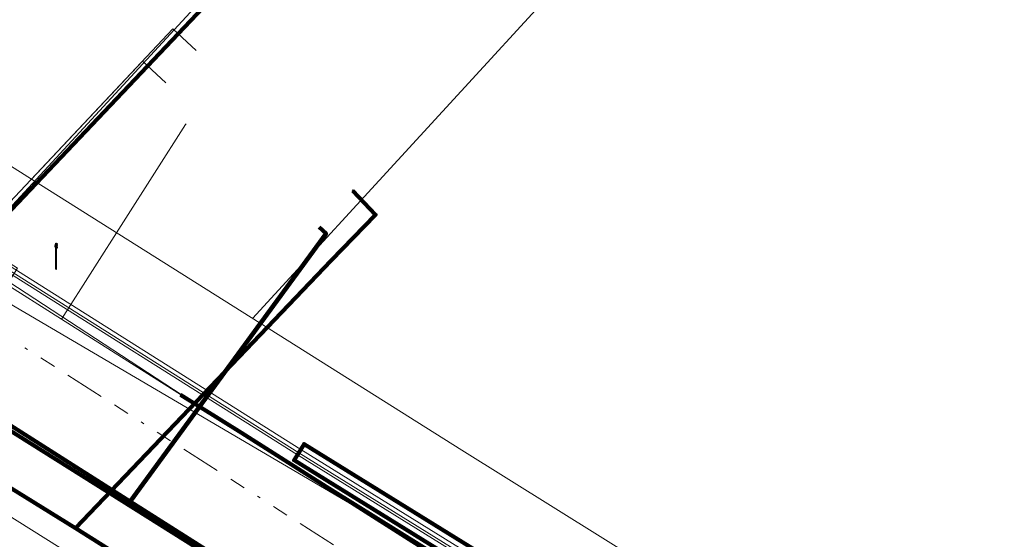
# Model space of a CAD drawing. Header units: metres. Extents: x 153756 to 154348, y 463867 to 464433.
# Tile 19 of 76: x 153898 to 153930, y 464143 to 464159. Entities that reach past the tile are written whole.
import ezdxf
from ezdxf.lldxf.tags import DXFTag

# ---------------------------------------------------------------- set-up
doc = ezdxf.new("R2010")
doc.units = ezdxf.units.M
doc.header["$LTSCALE"] = 0.5
doc.linetypes.add('RI-OVERIG-SO', pattern=[17, 5, -2, 2, -2, 0, -2, 2, -2])
doc.layers.get('0').update_dxf_attribs({"linetype": 'CONTINUOUS'})
for name, color, linetype, lineweight in [('B-PV-KL-DATA_COAXKABEL_10_ZIGGO BV-G', 90, 'KL-DATA-SO', 18), ('B-PV-KL-DATA_COAXKABEL_7_ZIGGO BV-G', 90, 'KL-DATA-SO', 18), ('B-PV-KL-DATA_DELTA FIBER NETWERK BV-G', 90, 'KL-DATA-SO', 18), ('B-PV-KL-DATA_FORE FREEDOM BV-G', 90, 'KL-DATA-SO', 18), ('B-PV-KL-DATA_HULPSTUK_KPN BV-S', 90, 'CONTINUOUS', 25), ('B-PV-KL-DATA_KABELBED_KPN BV-G', 90, 'CONTINUOUS', 100), ('B-PV-KL-DATA_KABELBED_ZIGGO BV-G', 90, 'CONTINUOUS', 100), ('B-PV-KL-DATA_MANTELBUIS_FORE FREEDOM BV-G', 90, 'CONTINUOUS', 100), ('B-PV-KL-DATA_MANTELBUIS_REGGEFIBER OPERATOR BV-G', 90, 'CONTINUOUS', 100), ('B-PV-KL-DATA_REGGEFIBER OPERATOR BV-G', 90, 'KL-DATA-SO', 18), ('B-PV-KL-DATA_STEDIN NETBEHEER BV-G', 90, 'KL-DATA-SO', 18), ('B-PV-KL-ET_LS_400 V_STEDIN NETBEHEER BV-G', 190, 'KL-LS-SO', 18), ('B-PV-KL-ET_LS_GEMEENTE AMERSFOORT-S', 190, 'CONTINUOUS', 25), ('B-PV-KL-ET_LS_MANTELBUIS_POLYVINYLCHLORIDE PVC_200_STEDIN NETBEHEER BV-G', 190, 'CONTINUOUS', 100), ('B-PV-KL-ET_MS_10 KV_STEDIN NETBEHEER BV-G', 130, 'KL-MS-SO', 18), ('B-PV-KL-ET_MS_MANTELBUIS_POLYVINYLCHLORIDE PVC_200_STEDIN NETBEHEER BV-G', 130, 'CONTINUOUS', 100), ('B-PV-KL-GAS_LD_POLYETHYLEEN PE_32_STEDIN NETBEHEER BV-G', 50, 'KL-GAS_LD-SO', 18), ('B-PV-KL-WARMTENET_WARMTEBEDRIJF EDE-G', 80, 'KL-WARMTENET-SO', 18), ('B-PV-KL-WATER_32_VITENS-G', 170, 'KL-WATER-SO', 18), ('B-PV-OG-INFO_WARMTEBEDRIJF EDE-GV', 7, 'CONTINUOUS', 18), ('B-PV-RI-VRIJVERVAL_GVK_1000_GEMEENTE AMERSFOORT-G', 210, 'RI-OVERIG-SO', 18)]:
    doc.layers.add(name, color=color, linetype=linetype, lineweight=lineweight)
doc.styles.add('NLCS-ISO', font='txt')
tags = doc.linetypes.add('KL-DATA-SO', pattern='A,4,-1,[101,NLCS.SHX,S=0.5,R=0,X=0,Y=0],-1,4,-1,["D",Standard,S=1,R=0,X=-0.25,Y=-0.5],-1.5', length=12.5).pattern_tags.tags
tags[18] = DXFTag(74, 10)
tags = doc.linetypes.add('KL-GAS_LD-SO', pattern='A,4,-1,[69,NLCS.SHX,S=0.5,R=0,X=0,Y=0],-1,4,-1,["L",Standard,S=1,R=0,X=0.25,Y=-0.5],-2', length=13).pattern_tags.tags
tags[18] = DXFTag(74, 10)
tags = doc.linetypes.add('KL-LS-SO', pattern='A,4,-1,[103,NLCS.SHX,S=0.75,R=0,X=0,Y=0],-1,4,-1,["L",Standard,S=1,R=0,X=0,Y=-0.5],-2', length=13).pattern_tags.tags
tags[18] = DXFTag(74, 10)
tags = doc.linetypes.add('KL-MS-SO', pattern='A,4,-1,[103,NLCS.SHX,S=0.75,R=0,X=0,Y=0],-1,4,-1,["M",Standard,S=1,R=0,X=0,Y=-0.5],-2', length=13).pattern_tags.tags
tags[18] = DXFTag(74, 10)
tags = doc.linetypes.add('KL-WARMTENET-SO', pattern='A,7,-1.5,["WN",Standard,S=1,R=0,X=-0.3,Y=-0.5],-3', length=11.5).pattern_tags.tags
tags[6] = DXFTag(74, 10)
doc.linetypes.add('KL-WATER-SO', pattern='A,7,-0.5,[168,NLCS.SHX,S=0.75,R=0,X=0.75,Y=0],-2', length=9.5)

# ---------------------------------------------------------------- blocks, each defined once
blk = doc.blocks.new('SKL-WTB_HULP_OVERIG-SO')
at = {"color": 0, "linetype": 'ByBlock', "lineweight": 18}
for points in [[(-0.14, 0.14), (0.14, -0.14)], [(0.14, 0.14), (-0.14, -0.14)]]:
    blk.add_lwpolyline(points, dxfattribs=at)
at = {"color": 0, "linetype": 'ByBlock', "lineweight": 18, "style": 'NLCS-ISO', "flags": 1}
for tag, p in [('TYPE', (1.5, 0)), ('LABEL', (1.5, -1.5)), ('OMSCHRIJVING', (1.5, -3))]:
    blk.add_attdef(tag, p, '', height=1, dxfattribs=at)
blk = doc.blocks.new('SKL-ET_LS_MAST-SO')
for p, q in [((-0.05, 2.07), (0.05, 2.07)), ((-0.05, -2), (0.05, -2))]:
    blk.add_line(p, q)
for points in [[(-0.18, 1.76), (-0.22, 1.76), (-0.22, 1.84), (-0.18, 1.84), (-0.18, 1.79)], [(-0.18, 1.49), (-0.22, 1.49), (-0.22, 1.57), (-0.18, 1.57), (-0.18, 1.52)], [(-0.18, 1.79), (-0.05, 1.79)], [(-0.18, 1.76), (-0.05, 1.76)], [(-0.05, -2), (-0.05, 2.07)], [(0.05, -2), (0.05, 2.07)], [(0.18, 1.92), (0.05, 1.92)], [(0.18, 1.89), (0.05, 1.89)], [(0.18, 1.66), (0.05, 1.66)], [(0.18, 1.63), (0.05, 1.63)], [(0.18, 1.89), (0.22, 1.89), (0.22, 1.97), (0.18, 1.97), (0.18, 1.92)], [(0.18, 1.63), (0.22, 1.63), (0.22, 1.71), (0.18, 1.71), (0.18, 1.66)], [(-0.18, 1.52), (-0.05, 1.52)], [(-0.18, 1.49), (-0.05, 1.49)], [(0.18, 1.39), (0.05, 1.39)], [(0.18, 1.36), (0.05, 1.36)], [(0.18, 1.36), (0.22, 1.36), (0.22, 1.44), (0.18, 1.44), (0.18, 1.39)]]:
    blk.add_lwpolyline(points)

msp = doc.modelspace()

# ---------------------------------------------------------------- linework, layer by layer
at = {"layer": 'B-PV-KL-DATA_COAXKABEL_10_ZIGGO BV-G', "ltscale": 0.5, "flags": 128}
msp.add_lwpolyline([(153921.457, 464110.952), (153921.464, 464110.964), (153921.367, 464111.025), (153921.668, 464111.503), (153918.061, 464113.797), (153925.715, 464128.913), (153896.336, 464147.556), (153896.281, 464147.601), (153896.63, 464148.154), (153897.561, 464150.023), (153898.405, 464151.351), (153878.227, 464164.166)], dxfattribs=at)
msp.add_lwpolyline([(153921.457, 464110.952), (153921.464, 464110.964), (153921.367, 464111.025), (153921.668, 464111.503), (153918.061, 464113.797), (153925.715, 464128.913), (153896.336, 464147.556), (153896.281, 464147.601), (153896.63, 464148.154), (153897.561, 464150.023), (153898.405, 464151.351), (153878.227, 464164.166)], dxfattribs=at)
at = {"layer": 'B-PV-KL-DATA_COAXKABEL_7_ZIGGO BV-G', "ltscale": 0.5, "flags": 128}
msp.add_lwpolyline([(153921.457, 464110.952), (153921.767, 464111.44), (153918.061, 464113.797), (153925.715, 464128.913), (153901.959, 464143.987), (153908.131, 464152.437), (153907.913, 464152.642)], dxfattribs=at)
at = {"layer": 'B-PV-KL-DATA_DELTA FIBER NETWERK BV-G', "ltscale": 0.5, "flags": 128}
for points in [[(153897.852, 464151.092), (153903.598, 464147.34)], [(153903.598, 464147.34), (153919.353, 464137.527)]]:
    msp.add_lwpolyline(points, dxfattribs=at)
at = {"layer": 'B-PV-KL-DATA_FORE FREEDOM BV-G', "ltscale": 0.5, "flags": 128}
for points in [[(154001.15, 464082.54), (153946.64, 464116.03), (153929.87, 464126.7), (153923.6, 464130.25), (153881.73, 464156.54), (153875.789, 464160.323)], [(153875.789, 464160.322), (153881.73, 464156.54), (153923.6, 464130.25), (153929.87, 464126.7), (153946.64, 464116.03), (154001.15, 464082.54)], [(153875.791, 464160.327), (153881.735, 464156.542), (153923.6, 464130.247), (153929.871, 464126.696), (153946.641, 464116.035), (154001.148, 464082.537)], [(153875.791, 464160.327), (153881.735, 464156.542), (153923.6, 464130.247), (153929.871, 464126.696), (153946.641, 464116.035), (154001.148, 464082.537)], [(153875.791, 464160.326), (153881.735, 464156.542), (153923.6, 464130.247), (153929.871, 464126.696), (153946.641, 464116.035), (154001.148, 464082.537)]]:
    msp.add_lwpolyline(points, dxfattribs=at)
at = {"layer": 'B-PV-KL-DATA_KABELBED_KPN BV-G', "ltscale": 0.5, "flags": 128}
for points in [[(153892.94, 464147.657), (153910.475, 464166.136), (153911.207, 464165.5)], [(153881.786, 464154.676), (153883.026, 464153.888), (153888.313, 464150.531), (153888.927, 464150.141), (153892.94, 464147.657), (153900.231, 464143.144)], [(153900.231, 464143.144), (153908.297, 464151.59), (153909.691, 464153.032), (153908.981, 464153.786)], [(153900.231, 464143.144), (153909.156, 464137.524), (153912.113, 464135.662), (153918.818, 464131.44), (153945.571, 464114.595), (153948.535, 464112.811), (153964.972, 464102.365), (153966.023, 464101.804), (153967.477, 464101.028), (153988.299, 464091.023), (153993.476, 464088.843), (153994.189, 464088.543), (153998.751, 464087.02), (153999.985, 464086.716)]]:
    msp.add_lwpolyline(points, dxfattribs=at)
at = {"layer": 'B-PV-KL-DATA_KABELBED_ZIGGO BV-G', "ltscale": 0.5, "flags": 128}
for points in [[(153901.959, 464143.987), (153908.131, 464152.437), (153907.913, 464152.642)], [(153901.959, 464143.987), (153896.336, 464147.556), (153896.281, 464147.601), (153896.63, 464148.154)], [(153906.267, 464141.254), (153901.959, 464143.987)]]:
    msp.add_lwpolyline(points, dxfattribs=at)
at = {"layer": 'B-PV-KL-DATA_MANTELBUIS_FORE FREEDOM BV-G', "ltscale": 0.5, "flags": 128}
msp.add_lwpolyline([(153881.735, 464156.542), (153923.6, 464130.25)], dxfattribs=at)
at = {"layer": 'B-PV-KL-DATA_MANTELBUIS_REGGEFIBER OPERATOR BV-G', "ltscale": 0.5, "flags": 128}
msp.add_lwpolyline([(153919.196, 464137.409), (153913.304, 464141.176), (153905.47, 464146.154), (153903.543, 464147.357)], dxfattribs=at)
at = {"layer": 'B-PV-KL-DATA_REGGEFIBER OPERATOR BV-G', "ltscale": 0.5, "flags": 128}
for points in [[(153899.793, 464149.737), (153897.868, 464150.96), (153884.611, 464159.335), (153882.802, 464160.492)], [(153903.694, 464155.88), (153899.793, 464149.737)], [(153903.694, 464155.88), (153903.716, 464155.903)], [(153920.75, 464136.416), (153919.196, 464137.409), (153918.274, 464137.942), (153913.793, 464140.829), (153911.513, 464142.275), (153907.393, 464144.954), (153903.454, 464147.413), (153899.793, 464149.737)]]:
    msp.add_lwpolyline(points, dxfattribs=at)
at = {"layer": 'B-PV-KL-DATA_STEDIN NETBEHEER BV-G', "ltscale": 0.5, "flags": 128}
msp.add_lwpolyline([(153878.194, 464164.114), (153879.317, 464163.658), (153897.156, 464151.89), (153907.268, 464145.523), (153919.604, 464137.884), (153929.815, 464130.863), (153950.445, 464118.247), (153971.033, 464105.018), (153977.127, 464101.251), (153983.039, 464097.432), (153984.301, 464096.714), (153985.515, 464096.208), (153988.705, 464095.127), (153991.404, 464093.931), (153993.405, 464092.705), (153994.352, 464092.143), (154002.262, 464086.959), (154010.786, 464081.582), (154019.509, 464076.399), (154027.451, 464071.897), (154037.264, 464066.509), (154042.362, 464063.58), (154048.616, 464059.603), (154054.717, 464055.149), (154058.459, 464052.28), (154061.337, 464049.608), (154062.227, 464048.93), (154063.082, 464047.903), (154064.409, 464045.676), (154065.662, 464044.654), (154068.46, 464042.551), (154077.631, 464034.349), (154081.646, 464028.918), (154084.969, 464024.319), (154086.145, 464022.606), (154093.398, 464011.854), (154099.509, 464001.702), (154099.512, 464000.277), (154105.217, 463989.252), (154109.874, 463979.163), (154117.096, 463964.195), (154129.678, 463937.769), (154133.886, 463928.961)], dxfattribs=at)
at = {"layer": 'B-PV-KL-ET_LS_400 V_STEDIN NETBEHEER BV-G', "ltscale": 0.5, "flags": 128}
for points in [[(153919.377, 464169.73), (153913.83, 464163.683), (153916.39, 464161.294), (153905.816, 464149.763)], [(153962.577, 464114.058), (153951.97, 464120.485), (153942.52, 464126.652), (153936.368, 464130.656), (153924.183, 464138.259), (153912.418, 464145.606), (153898.843, 464154.156), (153883.731, 464163.75)], [(153903.074, 464157.193), (153902.345, 464157.878), (153898.843, 464154.156)]]:
    msp.add_lwpolyline(points, dxfattribs=at)
at = {"layer": 'B-PV-KL-ET_LS_MANTELBUIS_POLYVINYLCHLORIDE PVC_200_STEDIN NETBEHEER BV-G', "ltscale": 0.5, "flags": 128}
msp.add_lwpolyline([(153919.774, 464138.161), (153907.438, 464145.799), (153907.122, 464145.289), (153919.458, 464137.651), (153919.774, 464138.161)], dxfattribs=at)
at = {"layer": 'B-PV-KL-ET_MS_10 KV_STEDIN NETBEHEER BV-G', "ltscale": 0.5, "flags": 128}
for points in [[(153878.262, 464164.221), (153879.375, 464163.768), (153897.223, 464151.995), (153907.333, 464145.628), (153919.672, 464137.989), (153929.883, 464130.968), (153950.512, 464118.352), (153971.1, 464105.124), (153977.194, 464101.357), (153983.104, 464097.539), (153984.356, 464096.827), (153985.56, 464096.325)], [(153878.153, 464164.05), (153879.282, 464163.591), (153897.115, 464151.827), (153907.228, 464145.459), (153919.563, 464137.821), (153929.774, 464130.8), (153950.405, 464118.183), (153970.993, 464104.955), (153977.087, 464101.188), (153983, 464097.368), (153984.268, 464096.647)]]:
    msp.add_lwpolyline(points, dxfattribs=at)
at = {"layer": 'B-PV-KL-ET_MS_MANTELBUIS_POLYVINYLCHLORIDE PVC_200_STEDIN NETBEHEER BV-G', "ltscale": 0.5, "flags": 128}
msp.add_lwpolyline([(153919.774, 464138.161), (153907.438, 464145.799), (153907.122, 464145.289), (153919.458, 464137.651), (153919.774, 464138.161)], dxfattribs=at)
at = {"layer": 'B-PV-KL-GAS_LD_POLYETHYLEEN PE_32_STEDIN NETBEHEER BV-G', "ltscale": 0.5, "flags": 128}
msp.add_lwpolyline([(153904.033, 464158.213), (153903.304, 464158.898), (153882.888, 464137.194)], dxfattribs=at)
at = {"layer": 'B-PV-KL-WARMTENET_WARMTEBEDRIJF EDE-G', "ltscale": 0.5, "flags": 128}
msp.add_lwpolyline([(153887.53, 464150.196), (153901.101, 464141.678)], dxfattribs=at)
at = {"layer": 'B-PV-KL-WATER_32_VITENS-G', "ltscale": 0.5, "flags": 128}
msp.add_lwpolyline([(153883.907, 464138.125), (153884.444, 464138.375), (153906.456, 464162.249), (153907.185, 464161.563)], dxfattribs=at)
at = {"layer": 'B-PV-OG-INFO_WARMTEBEDRIJF EDE-GV', "ltscale": 0.5, "flags": 128}
msp.add_lwpolyline([(153871.689, 464153.862), (153877.498, 464163.017), (153879.231, 464161.339), (153931.617, 464130.578), (153939.377, 464132.723), (153962.951, 464115.691), (153961.905, 464107.896), (153969.707, 464114.308), (154033.608, 464072.209), (154073.339, 464035.837), (154099.038, 464003.438), (154104.506, 464000.679), (154135.623, 463932.182), (154129.594, 463921.007), (154097.446, 463991.23), (154088.614, 463991.699), (154041.667, 464047.122), (153996.461, 464082.453), (153969.123, 464099.725), (153961.963, 464095.632), (153948.17, 464105.991), (153949.347, 464114.06), (153938.099, 464121.146), (153930.156, 464117.087)], close=True, dxfattribs=at)
at = {"layer": 'B-PV-RI-VRIJVERVAL_GVK_1000_GEMEENTE AMERSFOORT-G', "ltscale": 0.5, "flags": 128}
msp.add_lwpolyline([(153923.03, 464133.25), (153877.196, 464162.54)], dxfattribs=at)

# ---------------------------------------------------------------- block references
at = {"layer": 'B-PV-KL-DATA_HULPSTUK_KPN BV-S', "xscale": 0.2, "yscale": 0.2, "zscale": 0.2}
for p in [(153908.981, 464153.786), (153900.231, 464143.144), (153900.231, 464143.144), (153900.231, 464143.144)]:
    msp.add_blockref('SKL-WTB_HULP_OVERIG-SO', p, dxfattribs=at)
at = {"layer": 'B-PV-KL-ET_LS_GEMEENTE AMERSFOORT-S', "xscale": 0.2, "yscale": 0.2, "zscale": 0.2}
msp.add_blockref('SKL-ET_LS_MAST-SO', (153899.619, 464151.717), dxfattribs=at)

doc.saveas('drawing.dxf')
